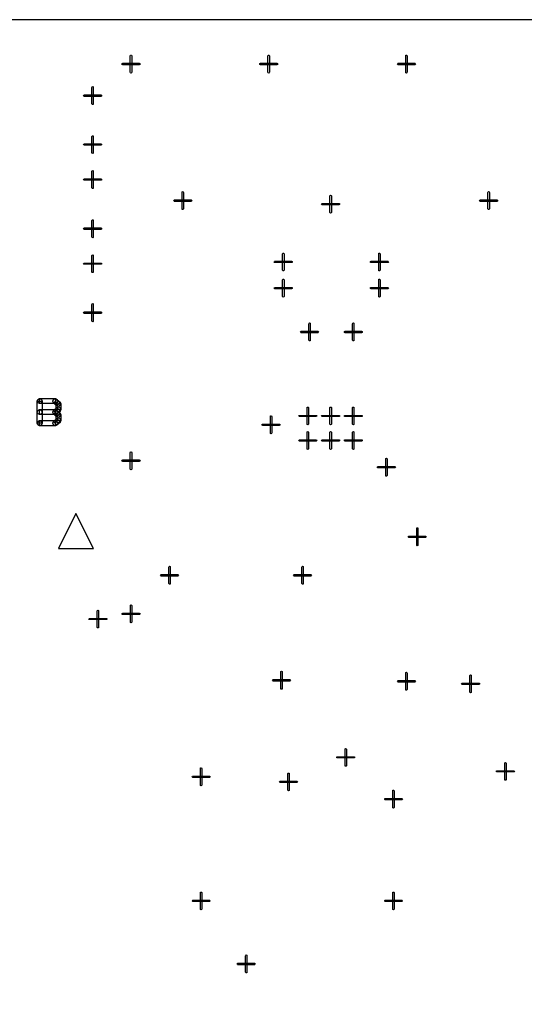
# Model space of a CAD drawing. Header units: millimetres. Extents: x 0 to 1189, y 35 to 806.
# Tile 14 of 17: x 678 to 729, y 510 to 609. Entities that reach past the tile are written whole.
import ezdxf

# ---------------------------------------------------------------- set-up
doc = ezdxf.new("R2010")
doc.units = ezdxf.units.MM
doc.layers.add('Pen 1', color=7, linetype='Continuous')

msp = doc.modelspace()

# ---------------------------------------------------------------- linework, layer by layer
at = {"layer": 'Pen 1', "color": 7, "lineweight": 30}
for points in [[(623.325, 608.725), (623.325, 449.2), (832.35, 449.2), (832.35, 608.725), (623.325, 608.725)], [(689.25, 605.125), (689.275, 605.175), (689.325, 605.2), (689.375, 605.175), (689.4, 605.125), (689.4, 603.475), (689.375, 603.425), (689.325, 603.4), (689.275, 603.425), (689.25, 603.475), (689.25, 605.125)], [(689.25, 605.125), (689.275, 605.175), (689.325, 605.2), (689.375, 605.175), (689.4, 605.125), (689.4, 603.475), (689.375, 603.425), (689.325, 603.4), (689.275, 603.425), (689.25, 603.475), (689.25, 605.125)], [(703, 605.125), (703.025, 605.175), (703.075, 605.2), (703.125, 605.175), (703.15, 605.125), (703.15, 603.475), (703.125, 603.425), (703.075, 603.4), (703.025, 603.425), (703, 603.475), (703, 605.125)], [(703, 605.125), (703.025, 605.175), (703.075, 605.2), (703.125, 605.175), (703.15, 605.125), (703.15, 603.475), (703.125, 603.425), (703.075, 603.4), (703.025, 603.425), (703, 603.475), (703, 605.125)], [(716.75, 605.125), (716.775, 605.175), (716.825, 605.2), (716.875, 605.175), (716.9, 605.125), (716.9, 603.475), (716.875, 603.425), (716.825, 603.4), (716.775, 603.425), (716.75, 603.475), (716.75, 605.125)], [(716.75, 605.125), (716.775, 605.175), (716.825, 605.2), (716.875, 605.175), (716.9, 605.125), (716.9, 603.475), (716.875, 603.425), (716.825, 603.4), (716.775, 603.425), (716.75, 603.475), (716.75, 605.125)], [(688.5, 604.225), (688.45, 604.25), (688.425, 604.3), (688.45, 604.35), (688.5, 604.375), (690.15, 604.375), (690.2, 604.35), (690.225, 604.3), (690.2, 604.25), (690.15, 604.225), (688.5, 604.225)], [(688.5, 604.225), (688.45, 604.25), (688.425, 604.3), (688.45, 604.35), (688.5, 604.375), (690.15, 604.375), (690.2, 604.35), (690.225, 604.3), (690.2, 604.25), (690.15, 604.225), (688.5, 604.225)], [(702.25, 604.225), (702.2, 604.25), (702.175, 604.3), (702.2, 604.35), (702.25, 604.375), (703.9, 604.375), (703.95, 604.35), (703.975, 604.3), (703.95, 604.25), (703.9, 604.225), (702.25, 604.225)], [(702.25, 604.225), (702.2, 604.25), (702.175, 604.3), (702.2, 604.35), (702.25, 604.375), (703.9, 604.375), (703.95, 604.35), (703.975, 604.3), (703.95, 604.25), (703.9, 604.225), (702.25, 604.225)], [(716, 604.225), (715.95, 604.25), (715.925, 604.3), (715.95, 604.35), (716, 604.375), (717.65, 604.375), (717.7, 604.35), (717.725, 604.3), (717.7, 604.25), (717.65, 604.225), (716, 604.225)], [(716, 604.225), (715.95, 604.25), (715.925, 604.3), (715.95, 604.35), (716, 604.375), (717.65, 604.375), (717.7, 604.35), (717.725, 604.3), (717.7, 604.25), (717.65, 604.225), (716, 604.225)], [(684.675, 601.075), (684.625, 601.1), (684.6, 601.15), (684.625, 601.2), (684.675, 601.225), (686.325, 601.225), (686.375, 601.2), (686.375, 601.15), (686.375, 601.1), (686.325, 601.075), (684.675, 601.075)], [(684.675, 601.075), (684.625, 601.1), (684.6, 601.15), (684.625, 601.2), (684.675, 601.225), (686.325, 601.225), (686.375, 601.2), (686.375, 601.15), (686.375, 601.1), (686.325, 601.075), (684.675, 601.075)], [(685.425, 601.975), (685.45, 602.025), (685.5, 602.05), (685.55, 602.025), (685.55, 601.975), (685.55, 600.325), (685.55, 600.275), (685.5, 600.25), (685.45, 600.275), (685.425, 600.325), (685.425, 601.975)], [(685.425, 601.975), (685.45, 602.025), (685.5, 602.05), (685.55, 602.025), (685.55, 601.975), (685.55, 600.325), (685.55, 600.275), (685.5, 600.25), (685.45, 600.275), (685.425, 600.325), (685.425, 601.975)], [(684.675, 596.2), (684.625, 596.225), (684.6, 596.25), (684.625, 596.3), (684.675, 596.325), (686.325, 596.325), (686.375, 596.3), (686.375, 596.25), (686.375, 596.225), (686.325, 596.2), (684.675, 596.2)], [(684.675, 596.2), (684.625, 596.225), (684.6, 596.25), (684.625, 596.3), (684.675, 596.325), (686.325, 596.325), (686.375, 596.3), (686.375, 596.25), (686.375, 596.225), (686.325, 596.2), (684.675, 596.2)], [(685.425, 597.075), (685.45, 597.125), (685.5, 597.15), (685.55, 597.125), (685.55, 597.075), (685.55, 595.425), (685.55, 595.4), (685.5, 595.375), (685.45, 595.4), (685.425, 595.425), (685.425, 597.075)], [(685.425, 597.075), (685.45, 597.125), (685.5, 597.15), (685.55, 597.125), (685.55, 597.075), (685.55, 595.425), (685.55, 595.4), (685.5, 595.375), (685.45, 595.4), (685.425, 595.425), (685.425, 597.075)], [(685.425, 593.6), (685.45, 593.65), (685.5, 593.675), (685.55, 593.65), (685.55, 593.6), (685.55, 591.95), (685.55, 591.9), (685.5, 591.875), (685.45, 591.9), (685.425, 591.95), (685.425, 593.6)], [(685.425, 593.6), (685.45, 593.65), (685.5, 593.675), (685.55, 593.65), (685.55, 593.6), (685.55, 591.95), (685.55, 591.9), (685.5, 591.875), (685.45, 591.9), (685.425, 591.95), (685.425, 593.6)], [(684.675, 592.7), (684.625, 592.725), (684.6, 592.775), (684.625, 592.825), (684.675, 592.85), (686.325, 592.85), (686.375, 592.825), (686.375, 592.775), (686.375, 592.725), (686.325, 592.7), (684.675, 592.7)], [(684.675, 592.7), (684.625, 592.725), (684.6, 592.775), (684.625, 592.825), (684.675, 592.85), (686.325, 592.85), (686.375, 592.825), (686.375, 592.775), (686.375, 592.725), (686.325, 592.7), (684.675, 592.7)], [(694.425, 591.5), (694.45, 591.55), (694.5, 591.575), (694.55, 591.55), (694.575, 591.5), (694.575, 589.85), (694.55, 589.8), (694.5, 589.775), (694.45, 589.8), (694.425, 589.85), (694.425, 591.5)], [(694.425, 591.5), (694.45, 591.55), (694.5, 591.575), (694.55, 591.55), (694.575, 591.5), (694.575, 589.85), (694.55, 589.8), (694.5, 589.775), (694.45, 589.8), (694.425, 589.85), (694.425, 591.5)], [(724.95, 591.5), (724.975, 591.55), (725.025, 591.575), (725.075, 591.55), (725.1, 591.5), (725.1, 589.85), (725.075, 589.8), (725.025, 589.775), (724.975, 589.8), (724.95, 589.85), (724.95, 591.5)], [(724.95, 591.5), (724.975, 591.55), (725.025, 591.575), (725.075, 591.55), (725.1, 591.5), (725.1, 589.85), (725.075, 589.8), (725.025, 589.775), (724.975, 589.8), (724.95, 589.85), (724.95, 591.5)], [(693.675, 590.6), (693.625, 590.625), (693.6, 590.675), (693.625, 590.725), (693.675, 590.75), (695.325, 590.75), (695.375, 590.725), (695.4, 590.675), (695.375, 590.625), (695.325, 590.6), (693.675, 590.6)], [(693.675, 590.6), (693.625, 590.625), (693.6, 590.675), (693.625, 590.725), (693.675, 590.75), (695.325, 590.75), (695.375, 590.725), (695.4, 590.675), (695.375, 590.625), (695.325, 590.6), (693.675, 590.6)], [(708.425, 590.25), (708.375, 590.275), (708.35, 590.325), (708.375, 590.375), (708.425, 590.4), (710.075, 590.4), (710.125, 590.375), (710.15, 590.325), (710.125, 590.275), (710.075, 590.25), (708.425, 590.25)], [(708.425, 590.25), (708.375, 590.275), (708.35, 590.325), (708.375, 590.375), (708.425, 590.4), (710.075, 590.4), (710.125, 590.375), (710.15, 590.325), (710.125, 590.275), (710.075, 590.25), (708.425, 590.25)], [(709.175, 591.15), (709.2, 591.2), (709.25, 591.225), (709.3, 591.2), (709.325, 591.15), (709.325, 589.5), (709.3, 589.45), (709.25, 589.425), (709.2, 589.45), (709.175, 589.5), (709.175, 591.15)], [(709.175, 591.15), (709.2, 591.2), (709.25, 591.225), (709.3, 591.2), (709.325, 591.15), (709.325, 589.5), (709.3, 589.45), (709.25, 589.425), (709.2, 589.45), (709.175, 589.5), (709.175, 591.15)], [(724.2, 590.6), (724.15, 590.625), (724.125, 590.675), (724.15, 590.725), (724.2, 590.75), (725.85, 590.75), (725.9, 590.725), (725.925, 590.675), (725.9, 590.625), (725.85, 590.6), (724.2, 590.6)], [(724.2, 590.6), (724.15, 590.625), (724.125, 590.675), (724.15, 590.725), (724.2, 590.75), (725.85, 590.75), (725.9, 590.725), (725.925, 590.675), (725.9, 590.625), (725.85, 590.6), (724.2, 590.6)], [(685.425, 588.7), (685.45, 588.75), (685.5, 588.775), (685.55, 588.75), (685.55, 588.7), (685.55, 587.05), (685.55, 587), (685.5, 586.975), (685.45, 587), (685.425, 587.05), (685.425, 588.7)], [(685.425, 588.7), (685.45, 588.75), (685.5, 588.775), (685.55, 588.75), (685.55, 588.7), (685.55, 587.05), (685.55, 587), (685.5, 586.975), (685.45, 587), (685.425, 587.05), (685.425, 588.7)], [(684.675, 587.8), (684.625, 587.825), (684.6, 587.875), (684.625, 587.925), (684.675, 587.95), (686.325, 587.95), (686.375, 587.925), (686.375, 587.875), (686.375, 587.825), (686.325, 587.8), (684.675, 587.8)], [(684.675, 587.8), (684.625, 587.825), (684.6, 587.875), (684.625, 587.925), (684.675, 587.95), (686.325, 587.95), (686.375, 587.925), (686.375, 587.875), (686.375, 587.825), (686.325, 587.8), (684.675, 587.8)], [(704.45, 585.375), (704.475, 585.425), (704.525, 585.45), (704.575, 585.425), (704.6, 585.375), (704.6, 583.725), (704.575, 583.675), (704.525, 583.675), (704.475, 583.675), (704.45, 583.725), (704.45, 585.375)], [(704.45, 585.375), (704.475, 585.425), (704.525, 585.45), (704.575, 585.425), (704.6, 585.375), (704.6, 583.725), (704.575, 583.675), (704.525, 583.675), (704.475, 583.675), (704.45, 583.725), (704.45, 585.375)], [(714.075, 585.375), (714.075, 585.425), (714.125, 585.45), (714.175, 585.425), (714.2, 585.375), (714.2, 583.725), (714.175, 583.675), (714.125, 583.675), (714.075, 583.675), (714.075, 583.725), (714.075, 585.375)], [(714.075, 585.375), (714.075, 585.425), (714.125, 585.45), (714.175, 585.425), (714.2, 585.375), (714.2, 583.725), (714.175, 583.675), (714.125, 583.675), (714.075, 583.675), (714.075, 583.725), (714.075, 585.375)], [(684.675, 584.325), (684.625, 584.325), (684.6, 584.375), (684.625, 584.425), (684.675, 584.45), (686.325, 584.45), (686.375, 584.425), (686.375, 584.375), (686.375, 584.325), (686.325, 584.325), (684.675, 584.325)], [(684.675, 584.325), (684.625, 584.325), (684.6, 584.375), (684.625, 584.425), (684.675, 584.45), (686.325, 584.45), (686.375, 584.425), (686.375, 584.375), (686.375, 584.325), (686.325, 584.325), (684.675, 584.325)], [(685.425, 585.2), (685.45, 585.25), (685.5, 585.275), (685.55, 585.25), (685.55, 585.2), (685.55, 583.55), (685.55, 583.5), (685.5, 583.5), (685.45, 583.5), (685.425, 583.55), (685.425, 585.2)], [(685.425, 585.2), (685.45, 585.25), (685.5, 585.275), (685.55, 585.25), (685.55, 585.2), (685.55, 583.55), (685.55, 583.5), (685.5, 583.5), (685.45, 583.5), (685.425, 583.55), (685.425, 585.2)], [(703.7, 584.5), (703.65, 584.5), (703.625, 584.55), (703.65, 584.6), (703.7, 584.625), (705.35, 584.625), (705.4, 584.6), (705.425, 584.55), (705.4, 584.5), (705.35, 584.5), (703.7, 584.5)], [(703.7, 584.5), (703.65, 584.5), (703.625, 584.55), (703.65, 584.6), (703.7, 584.625), (705.35, 584.625), (705.4, 584.6), (705.425, 584.55), (705.4, 584.5), (705.35, 584.5), (703.7, 584.5)], [(713.3, 584.5), (713.25, 584.5), (713.25, 584.55), (713.25, 584.6), (713.3, 584.625), (714.95, 584.625), (715, 584.6), (715.025, 584.55), (715, 584.5), (714.95, 584.5), (713.3, 584.5)], [(713.3, 584.5), (713.25, 584.5), (713.25, 584.55), (713.25, 584.6), (713.3, 584.625), (714.95, 584.625), (715, 584.6), (715.025, 584.55), (715, 584.5), (714.95, 584.5), (713.3, 584.5)], [(704.45, 582.775), (704.475, 582.825), (704.525, 582.825), (704.575, 582.825), (704.6, 582.775), (704.6, 581.125), (704.575, 581.075), (704.525, 581.05), (704.475, 581.075), (704.45, 581.125), (704.45, 582.775)], [(704.45, 582.775), (704.475, 582.825), (704.525, 582.825), (704.575, 582.825), (704.6, 582.775), (704.6, 581.125), (704.575, 581.075), (704.525, 581.05), (704.475, 581.075), (704.45, 581.125), (704.45, 582.775)], [(714.075, 582.775), (714.075, 582.825), (714.125, 582.825), (714.175, 582.825), (714.2, 582.775), (714.2, 581.125), (714.175, 581.075), (714.125, 581.05), (714.075, 581.075), (714.075, 581.125), (714.075, 582.775)], [(714.075, 582.775), (714.075, 582.825), (714.125, 582.825), (714.175, 582.825), (714.2, 582.775), (714.2, 581.125), (714.175, 581.075), (714.125, 581.05), (714.075, 581.075), (714.075, 581.125), (714.075, 582.775)], [(703.7, 581.875), (703.65, 581.9), (703.625, 581.95), (703.65, 582), (703.7, 582), (705.35, 582), (705.4, 582), (705.425, 581.95), (705.4, 581.9), (705.35, 581.875), (703.7, 581.875)], [(703.7, 581.875), (703.65, 581.9), (703.625, 581.95), (703.65, 582), (703.7, 582), (705.35, 582), (705.4, 582), (705.425, 581.95), (705.4, 581.9), (705.35, 581.875), (703.7, 581.875)], [(713.3, 581.875), (713.25, 581.9), (713.25, 581.95), (713.25, 582), (713.3, 582), (714.95, 582), (715, 582), (715.025, 581.95), (715, 581.9), (714.95, 581.875), (713.3, 581.875)], [(713.3, 581.875), (713.25, 581.9), (713.25, 581.95), (713.25, 582), (713.3, 582), (714.95, 582), (715, 582), (715.025, 581.95), (715, 581.9), (714.95, 581.875), (713.3, 581.875)], [(684.675, 579.425), (684.625, 579.45), (684.6, 579.5), (684.625, 579.55), (684.675, 579.575), (686.325, 579.575), (686.375, 579.55), (686.375, 579.5), (686.375, 579.45), (686.325, 579.425), (684.675, 579.425)], [(684.675, 579.425), (684.625, 579.45), (684.6, 579.5), (684.625, 579.55), (684.675, 579.575), (686.325, 579.575), (686.375, 579.55), (686.375, 579.5), (686.375, 579.45), (686.325, 579.425), (684.675, 579.425)], [(685.425, 580.325), (685.45, 580.375), (685.5, 580.4), (685.55, 580.375), (685.55, 580.325), (685.55, 578.675), (685.55, 578.625), (685.5, 578.6), (685.45, 578.625), (685.425, 578.675), (685.425, 580.325)], [(685.425, 580.325), (685.45, 580.375), (685.5, 580.4), (685.55, 580.375), (685.55, 580.325), (685.55, 578.675), (685.55, 578.625), (685.5, 578.6), (685.45, 578.625), (685.425, 578.675), (685.425, 580.325)], [(706.325, 577.5), (706.275, 577.525), (706.25, 577.575), (706.275, 577.625), (706.325, 577.65), (707.975, 577.65), (708.025, 577.625), (708.05, 577.575), (708.025, 577.525), (707.975, 577.5), (706.325, 577.5)], [(706.325, 577.5), (706.275, 577.525), (706.25, 577.575), (706.275, 577.625), (706.325, 577.65), (707.975, 577.65), (708.025, 577.625), (708.05, 577.575), (708.025, 577.525), (707.975, 577.5), (706.325, 577.5)], [(707.075, 578.4), (707.1, 578.45), (707.15, 578.475), (707.2, 578.45), (707.225, 578.4), (707.225, 576.75), (707.2, 576.7), (707.15, 576.675), (707.1, 576.7), (707.075, 576.75), (707.075, 578.4)], [(707.075, 578.4), (707.1, 578.45), (707.15, 578.475), (707.2, 578.45), (707.225, 578.4), (707.225, 576.75), (707.2, 576.7), (707.15, 576.675), (707.1, 576.7), (707.075, 576.75), (707.075, 578.4)], [(710.7, 577.5), (710.65, 577.525), (710.625, 577.575), (710.65, 577.625), (710.7, 577.65), (712.35, 577.65), (712.4, 577.625), (712.4, 577.575), (712.4, 577.525), (712.35, 577.5), (710.7, 577.5)], [(710.7, 577.5), (710.65, 577.525), (710.625, 577.575), (710.65, 577.625), (710.7, 577.65), (712.35, 577.65), (712.4, 577.625), (712.4, 577.575), (712.4, 577.525), (712.35, 577.5), (710.7, 577.5)], [(711.45, 578.4), (711.475, 578.45), (711.525, 578.475), (711.575, 578.45), (711.575, 578.4), (711.575, 576.75), (711.575, 576.7), (711.525, 576.675), (711.475, 576.7), (711.45, 576.75), (711.45, 578.4)], [(711.45, 578.4), (711.475, 578.45), (711.525, 578.475), (711.575, 578.45), (711.575, 578.4), (711.575, 576.75), (711.575, 576.7), (711.525, 576.675), (711.475, 576.7), (711.45, 576.75), (711.45, 578.4)], [(680.45, 570.675), (680.375, 570.5), (680.2, 570.425), (680.025, 570.5), (679.95, 570.675), (680.025, 570.85), (680.2, 570.925), (680.375, 570.85), (680.45, 570.675)], [(680.2, 568.225), (680.025, 568.3), (679.95, 568.475), (679.95, 570.675), (680.025, 570.85), (680.2, 570.925), (681.775, 570.925), (681.925, 570.85), (682.25, 570.575), (682.325, 570.4), (682.325, 569.85), (682.25, 569.675), (682.25, 569.65), (682.15, 569.575), (682.25, 569.475), (682.325, 569.3), (682.325, 568.75), (682.25, 568.575), (682.25, 568.55), (681.925, 568.275), (681.775, 568.225), (680.2, 568.225)], [(680.2, 570.425), (680.2, 570.925), (681.775, 570.925), (681.775, 570.425), (680.2, 570.425)], [(682.025, 570.675), (681.95, 570.5), (681.775, 570.425), (681.6, 570.5), (681.525, 570.675), (681.6, 570.85), (681.775, 570.925), (681.95, 570.85), (682.025, 570.675)], [(681.6, 570.475), (681.925, 570.85), (682.25, 570.575), (681.925, 570.2), (681.6, 570.475)], [(680.45, 568.475), (679.95, 568.475), (679.95, 570.675), (680.45, 570.675), (680.45, 568.475)], [(680.45, 569.575), (680.375, 569.4), (680.2, 569.325), (680.025, 569.4), (679.95, 569.575), (680.025, 569.75), (680.2, 569.825), (680.375, 569.75), (680.45, 569.575)], [(680.2, 569.325), (680.2, 569.825), (681.775, 569.825), (681.775, 569.325), (680.2, 569.325)], [(680.45, 569.825), (681.675, 569.825), (681.85, 569.95), (681.85, 570.275), (681.675, 570.425), (680.45, 570.425), (680.45, 569.825)], [(682.025, 569.575), (681.95, 569.4), (681.775, 569.325), (681.6, 569.4), (681.525, 569.575), (681.6, 569.75), (681.775, 569.825), (681.95, 569.75), (682.025, 569.575)], [(682.025, 569.575), (681.95, 569.4), (681.775, 569.325), (681.6, 569.4), (681.525, 569.575), (681.6, 569.75), (681.775, 569.825), (681.95, 569.75), (682.025, 569.575)], [(681.925, 570.025), (682.25, 569.65), (681.925, 569.375), (681.6, 569.75), (681.925, 570.025)], [(681.6, 569.375), (681.925, 569.75), (682.25, 569.475), (681.925, 569.1), (681.6, 569.375)], [(682.325, 570.4), (682.25, 570.225), (682.075, 570.15), (681.9, 570.225), (681.85, 570.4), (681.9, 570.575), (682.075, 570.65), (682.25, 570.575), (682.325, 570.4)], [(681.85, 570.4), (682.325, 570.4), (682.325, 569.85), (681.85, 569.85), (681.85, 570.4)], [(682.325, 569.85), (682.25, 569.675), (682.075, 569.6), (681.9, 569.675), (681.85, 569.85), (681.9, 570.025), (682.075, 570.1), (682.25, 570.025), (682.325, 569.85)], [(706.9, 570.025), (706.925, 570.075), (706.975, 570.075), (707.025, 570.075), (707.05, 570.025), (707.05, 568.375), (707.025, 568.325), (706.975, 568.3), (706.925, 568.325), (706.9, 568.375), (706.9, 570.025)], [(706.9, 570.025), (706.925, 570.075), (706.975, 570.075), (707.025, 570.075), (707.05, 570.025), (707.05, 568.375), (707.025, 568.325), (706.975, 568.3), (706.925, 568.325), (706.9, 568.375), (706.9, 570.025)], [(709.175, 570.025), (709.2, 570.075), (709.25, 570.075), (709.3, 570.075), (709.325, 570.025), (709.325, 568.375), (709.3, 568.325), (709.25, 568.3), (709.2, 568.325), (709.175, 568.375), (709.175, 570.025)], [(709.175, 570.025), (709.2, 570.075), (709.25, 570.075), (709.3, 570.075), (709.325, 570.025), (709.325, 568.375), (709.3, 568.325), (709.25, 568.3), (709.2, 568.325), (709.175, 568.375), (709.175, 570.025)], [(711.45, 570.025), (711.475, 570.075), (711.525, 570.075), (711.575, 570.075), (711.575, 570.025), (711.575, 568.375), (711.575, 568.325), (711.525, 568.3), (711.475, 568.325), (711.45, 568.375), (711.45, 570.025)], [(711.45, 570.025), (711.475, 570.075), (711.525, 570.075), (711.575, 570.075), (711.575, 570.025), (711.575, 568.375), (711.575, 568.325), (711.525, 568.3), (711.475, 568.325), (711.45, 568.375), (711.45, 570.025)], [(680.45, 568.475), (680.375, 568.3), (680.2, 568.225), (680.025, 568.3), (679.95, 568.475), (680.025, 568.65), (680.2, 568.725), (680.375, 568.65), (680.45, 568.475)], [(680.45, 568.475), (680.375, 568.3), (680.2, 568.225), (680.025, 568.3), (679.95, 568.475), (680.025, 568.65), (680.2, 568.725), (680.375, 568.65), (680.45, 568.475)], [(681.775, 568.725), (681.775, 568.225), (680.2, 568.225), (680.2, 568.725), (681.775, 568.725)], [(680.45, 568.725), (681.675, 568.725), (681.85, 568.85), (681.85, 569.175), (681.675, 569.325), (680.45, 569.325), (680.45, 568.725)], [(682.025, 568.475), (681.95, 568.3), (681.775, 568.225), (681.6, 568.3), (681.525, 568.475), (681.6, 568.65), (681.775, 568.725), (681.95, 568.65), (682.025, 568.475)], [(681.925, 568.925), (682.25, 568.55), (681.925, 568.275), (681.6, 568.65), (681.925, 568.925)], [(682.325, 569.3), (682.25, 569.125), (682.075, 569.05), (681.9, 569.125), (681.85, 569.3), (681.9, 569.475), (682.075, 569.55), (682.25, 569.475), (682.325, 569.3)], [(681.85, 569.3), (682.325, 569.3), (682.325, 568.75), (681.85, 568.75), (681.85, 569.3)], [(682.325, 568.75), (682.25, 568.575), (682.075, 568.5), (681.9, 568.575), (681.85, 568.75), (681.9, 568.925), (682.075, 569), (682.25, 568.925), (682.325, 568.75)], [(703.25, 569.15), (703.25, 569.2), (703.3, 569.2), (703.35, 569.2), (703.375, 569.15), (703.375, 567.5), (703.35, 567.45), (703.3, 567.425), (703.25, 567.45), (703.25, 567.5), (703.25, 569.15)], [(703.25, 569.15), (703.25, 569.2), (703.3, 569.2), (703.35, 569.2), (703.375, 569.15), (703.375, 567.5), (703.35, 567.45), (703.3, 567.425), (703.25, 567.45), (703.25, 567.5), (703.25, 569.15)], [(706.15, 569.125), (706.1, 569.15), (706.075, 569.2), (706.1, 569.25), (706.15, 569.25), (707.8, 569.25), (707.85, 569.25), (707.875, 569.2), (707.85, 569.15), (707.8, 569.125), (706.15, 569.125)], [(706.15, 569.125), (706.1, 569.15), (706.075, 569.2), (706.1, 569.25), (706.15, 569.25), (707.8, 569.25), (707.85, 569.25), (707.875, 569.2), (707.85, 569.15), (707.8, 569.125), (706.15, 569.125)], [(708.425, 569.125), (708.375, 569.15), (708.35, 569.2), (708.375, 569.25), (708.425, 569.25), (710.075, 569.25), (710.125, 569.25), (710.15, 569.2), (710.125, 569.15), (710.075, 569.125), (708.425, 569.125)], [(708.425, 569.125), (708.375, 569.15), (708.35, 569.2), (708.375, 569.25), (708.425, 569.25), (710.075, 569.25), (710.125, 569.25), (710.15, 569.2), (710.125, 569.15), (710.075, 569.125), (708.425, 569.125)], [(710.7, 569.125), (710.65, 569.15), (710.625, 569.2), (710.65, 569.25), (710.7, 569.25), (712.35, 569.25), (712.4, 569.25), (712.4, 569.2), (712.4, 569.15), (712.35, 569.125), (710.7, 569.125)], [(710.7, 569.125), (710.65, 569.15), (710.625, 569.2), (710.65, 569.25), (710.7, 569.25), (712.35, 569.25), (712.4, 569.25), (712.4, 569.2), (712.4, 569.15), (712.35, 569.125), (710.7, 569.125)], [(702.475, 568.25), (702.425, 568.275), (702.425, 568.325), (702.425, 568.375), (702.475, 568.375), (704.125, 568.375), (704.175, 568.375), (704.2, 568.325), (704.175, 568.275), (704.125, 568.25), (702.475, 568.25)], [(702.475, 568.25), (702.425, 568.275), (702.425, 568.325), (702.425, 568.375), (702.475, 568.375), (704.125, 568.375), (704.175, 568.375), (704.2, 568.325), (704.175, 568.275), (704.125, 568.25), (702.475, 568.25)], [(706.15, 566.675), (706.1, 566.7), (706.075, 566.75), (706.1, 566.8), (706.15, 566.825), (707.8, 566.825), (707.85, 566.8), (707.875, 566.75), (707.85, 566.7), (707.8, 566.675), (706.15, 566.675)], [(706.15, 566.675), (706.1, 566.7), (706.075, 566.75), (706.1, 566.8), (706.15, 566.825), (707.8, 566.825), (707.85, 566.8), (707.875, 566.75), (707.85, 566.7), (707.8, 566.675), (706.15, 566.675)], [(706.9, 567.575), (706.925, 567.625), (706.975, 567.65), (707.025, 567.625), (707.05, 567.575), (707.05, 565.925), (707.025, 565.875), (706.975, 565.85), (706.925, 565.875), (706.9, 565.925), (706.9, 567.575)], [(706.9, 567.575), (706.925, 567.625), (706.975, 567.65), (707.025, 567.625), (707.05, 567.575), (707.05, 565.925), (707.025, 565.875), (706.975, 565.85), (706.925, 565.875), (706.9, 565.925), (706.9, 567.575)], [(708.425, 566.675), (708.375, 566.7), (708.35, 566.75), (708.375, 566.8), (708.425, 566.825), (710.075, 566.825), (710.125, 566.8), (710.15, 566.75), (710.125, 566.7), (710.075, 566.675), (708.425, 566.675)], [(708.425, 566.675), (708.375, 566.7), (708.35, 566.75), (708.375, 566.8), (708.425, 566.825), (710.075, 566.825), (710.125, 566.8), (710.15, 566.75), (710.125, 566.7), (710.075, 566.675), (708.425, 566.675)], [(709.175, 567.575), (709.2, 567.625), (709.25, 567.65), (709.3, 567.625), (709.325, 567.575), (709.325, 565.925), (709.3, 565.875), (709.25, 565.85), (709.2, 565.875), (709.175, 565.925), (709.175, 567.575)], [(709.175, 567.575), (709.2, 567.625), (709.25, 567.65), (709.3, 567.625), (709.325, 567.575), (709.325, 565.925), (709.3, 565.875), (709.25, 565.85), (709.2, 565.875), (709.175, 565.925), (709.175, 567.575)], [(710.7, 566.675), (710.65, 566.7), (710.625, 566.75), (710.65, 566.8), (710.7, 566.825), (712.35, 566.825), (712.4, 566.8), (712.4, 566.75), (712.4, 566.7), (712.35, 566.675), (710.7, 566.675)], [(710.7, 566.675), (710.65, 566.7), (710.625, 566.75), (710.65, 566.8), (710.7, 566.825), (712.35, 566.825), (712.4, 566.8), (712.4, 566.75), (712.4, 566.7), (712.35, 566.675), (710.7, 566.675)], [(711.45, 567.575), (711.475, 567.625), (711.525, 567.65), (711.575, 567.625), (711.575, 567.575), (711.575, 565.925), (711.575, 565.875), (711.525, 565.85), (711.475, 565.875), (711.45, 565.925), (711.45, 567.575)], [(711.45, 567.575), (711.475, 567.625), (711.525, 567.65), (711.575, 567.625), (711.575, 567.575), (711.575, 565.925), (711.575, 565.875), (711.525, 565.85), (711.475, 565.875), (711.45, 565.925), (711.45, 567.575)], [(688.5, 564.65), (688.45, 564.675), (688.425, 564.725), (688.45, 564.775), (688.5, 564.8), (690.15, 564.8), (690.2, 564.775), (690.225, 564.725), (690.2, 564.675), (690.15, 564.65), (688.5, 564.65)], [(688.5, 564.65), (688.45, 564.675), (688.425, 564.725), (688.45, 564.775), (688.5, 564.8), (690.15, 564.8), (690.2, 564.775), (690.225, 564.725), (690.2, 564.675), (690.15, 564.65), (688.5, 564.65)], [(689.25, 565.55), (689.275, 565.6), (689.325, 565.625), (689.375, 565.6), (689.4, 565.55), (689.4, 563.9), (689.375, 563.85), (689.325, 563.825), (689.275, 563.85), (689.25, 563.9), (689.25, 565.55)], [(689.25, 565.55), (689.275, 565.6), (689.325, 565.625), (689.375, 565.6), (689.4, 565.55), (689.4, 563.9), (689.375, 563.85), (689.325, 563.825), (689.275, 563.85), (689.25, 563.9), (689.25, 565.55)], [(714.775, 564.9), (714.775, 564.95), (714.825, 564.975), (714.875, 564.95), (714.9, 564.9), (714.9, 563.25), (714.875, 563.2), (714.825, 563.2), (714.775, 563.2), (714.775, 563.25), (714.775, 564.9)], [(714.775, 564.9), (714.775, 564.95), (714.825, 564.975), (714.875, 564.95), (714.9, 564.9), (714.9, 563.25), (714.875, 563.2), (714.825, 563.2), (714.775, 563.2), (714.775, 563.25), (714.775, 564.9)], [(714, 564.025), (713.95, 564.025), (713.95, 564.075), (713.95, 564.125), (714, 564.15), (715.65, 564.15), (715.7, 564.125), (715.725, 564.075), (715.7, 564.025), (715.65, 564.025), (714, 564.025)], [(714, 564.025), (713.95, 564.025), (713.95, 564.075), (713.95, 564.125), (714, 564.15), (715.65, 564.15), (715.7, 564.125), (715.725, 564.075), (715.7, 564.025), (715.65, 564.025), (714, 564.025)], [(683.825, 559.45), (682.075, 555.975), (685.575, 555.975), (683.825, 559.45)], [(683.825, 559.45), (682.075, 555.975), (685.575, 555.975), (683.825, 559.45)], [(717.85, 557.975), (717.85, 558.025), (717.9, 558.025), (717.95, 558.025), (717.975, 557.975), (717.975, 556.325), (717.95, 556.275), (717.9, 556.25), (717.85, 556.275), (717.85, 556.325), (717.85, 557.975)], [(717.85, 557.975), (717.85, 558.025), (717.9, 558.025), (717.95, 558.025), (717.975, 557.975), (717.975, 556.325), (717.95, 556.275), (717.9, 556.25), (717.85, 556.275), (717.85, 556.325), (717.85, 557.975)], [(717.075, 557.075), (717.025, 557.1), (717.025, 557.15), (717.025, 557.2), (717.075, 557.2), (718.725, 557.2), (718.775, 557.2), (718.8, 557.15), (718.775, 557.1), (718.725, 557.075), (717.075, 557.075)], [(717.075, 557.075), (717.025, 557.1), (717.025, 557.15), (717.025, 557.2), (717.075, 557.2), (718.725, 557.2), (718.775, 557.2), (718.8, 557.15), (718.775, 557.1), (718.725, 557.075), (717.075, 557.075)], [(693.1, 554.125), (693.125, 554.175), (693.175, 554.2), (693.225, 554.175), (693.25, 554.125), (693.25, 552.475), (693.225, 552.425), (693.175, 552.4), (693.125, 552.425), (693.1, 552.475), (693.1, 554.125)], [(693.1, 554.125), (693.125, 554.175), (693.175, 554.2), (693.225, 554.175), (693.25, 554.125), (693.25, 552.475), (693.225, 552.425), (693.175, 552.4), (693.125, 552.425), (693.1, 552.475), (693.1, 554.125)], [(706.375, 554.125), (706.4, 554.175), (706.45, 554.2), (706.5, 554.175), (706.525, 554.125), (706.525, 552.475), (706.5, 552.425), (706.45, 552.4), (706.4, 552.425), (706.375, 552.475), (706.375, 554.125)], [(706.375, 554.125), (706.4, 554.175), (706.45, 554.2), (706.5, 554.175), (706.525, 554.125), (706.525, 552.475), (706.5, 552.425), (706.45, 552.4), (706.4, 552.425), (706.375, 552.475), (706.375, 554.125)], [(692.35, 553.225), (692.3, 553.25), (692.275, 553.3), (692.3, 553.35), (692.35, 553.375), (694, 553.375), (694.05, 553.35), (694.075, 553.3), (694.05, 553.25), (694, 553.225), (692.35, 553.225)], [(692.35, 553.225), (692.3, 553.25), (692.275, 553.3), (692.3, 553.35), (692.35, 553.375), (694, 553.375), (694.05, 553.35), (694.075, 553.3), (694.05, 553.25), (694, 553.225), (692.35, 553.225)], [(705.625, 553.225), (705.575, 553.25), (705.55, 553.3), (705.575, 553.35), (705.625, 553.375), (707.275, 553.375), (707.325, 553.35), (707.35, 553.3), (707.325, 553.25), (707.275, 553.225), (705.625, 553.225)], [(705.625, 553.225), (705.575, 553.25), (705.55, 553.3), (705.575, 553.35), (705.625, 553.375), (707.275, 553.375), (707.325, 553.35), (707.35, 553.3), (707.325, 553.25), (707.275, 553.225), (705.625, 553.225)], [(689.275, 550.275), (689.275, 550.325), (689.325, 550.35), (689.375, 550.325), (689.4, 550.275), (689.4, 548.625), (689.375, 548.575), (689.325, 548.55), (689.275, 548.575), (689.275, 548.625), (689.275, 550.275)], [(689.275, 550.275), (689.275, 550.325), (689.325, 550.35), (689.375, 550.325), (689.4, 550.275), (689.4, 548.625), (689.375, 548.575), (689.325, 548.55), (689.275, 548.575), (689.275, 548.625), (689.275, 550.275)], [(685.95, 549.75), (685.975, 549.8), (686.025, 549.825), (686.075, 549.8), (686.075, 549.75), (686.075, 548.1), (686.075, 548.05), (686.025, 548.05), (685.975, 548.05), (685.95, 548.1), (685.95, 549.75)], [(685.95, 549.75), (685.975, 549.8), (686.025, 549.825), (686.075, 549.8), (686.075, 549.75), (686.075, 548.1), (686.075, 548.05), (686.025, 548.05), (685.975, 548.05), (685.95, 548.1), (685.95, 549.75)], [(688.5, 549.375), (688.45, 549.4), (688.45, 549.45), (688.45, 549.5), (688.5, 549.525), (690.15, 549.525), (690.2, 549.5), (690.225, 549.45), (690.2, 549.4), (690.15, 549.375), (688.5, 549.375)], [(688.5, 549.375), (688.45, 549.4), (688.45, 549.45), (688.45, 549.5), (688.5, 549.525), (690.15, 549.525), (690.2, 549.5), (690.225, 549.45), (690.2, 549.4), (690.15, 549.375), (688.5, 549.375)], [(685.2, 548.875), (685.15, 548.875), (685.125, 548.925), (685.15, 548.975), (685.2, 549), (686.85, 549), (686.9, 548.975), (686.9, 548.925), (686.9, 548.875), (686.85, 548.875), (685.2, 548.875)], [(685.2, 548.875), (685.15, 548.875), (685.125, 548.925), (685.15, 548.975), (685.2, 549), (686.85, 549), (686.9, 548.975), (686.9, 548.925), (686.9, 548.875), (686.85, 548.875), (685.2, 548.875)], [(704.275, 543.65), (704.3, 543.7), (704.35, 543.725), (704.4, 543.7), (704.425, 543.65), (704.425, 542), (704.4, 541.95), (704.35, 541.925), (704.3, 541.95), (704.275, 542), (704.275, 543.65)], [(704.275, 543.65), (704.3, 543.7), (704.35, 543.725), (704.4, 543.7), (704.425, 543.65), (704.425, 542), (704.4, 541.95), (704.35, 541.925), (704.3, 541.95), (704.275, 542), (704.275, 543.65)], [(716.75, 543.55), (716.775, 543.6), (716.825, 543.625), (716.875, 543.6), (716.9, 543.55), (716.9, 541.9), (716.875, 541.85), (716.825, 541.825), (716.775, 541.85), (716.75, 541.9), (716.75, 543.55)], [(716.75, 543.55), (716.775, 543.6), (716.825, 543.625), (716.875, 543.6), (716.9, 543.55), (716.9, 541.9), (716.875, 541.85), (716.825, 541.825), (716.775, 541.85), (716.75, 541.9), (716.75, 543.55)], [(723.15, 543.3), (723.175, 543.35), (723.225, 543.375), (723.275, 543.35), (723.275, 543.3), (723.275, 541.65), (723.275, 541.6), (723.225, 541.575), (723.175, 541.6), (723.15, 541.65), (723.15, 543.3)], [(723.15, 543.3), (723.175, 543.35), (723.225, 543.375), (723.275, 543.35), (723.275, 543.3), (723.275, 541.65), (723.275, 541.6), (723.225, 541.575), (723.175, 541.6), (723.15, 541.65), (723.15, 543.3)], [(703.525, 542.75), (703.475, 542.775), (703.45, 542.825), (703.475, 542.875), (703.525, 542.9), (705.175, 542.9), (705.225, 542.875), (705.25, 542.825), (705.225, 542.775), (705.175, 542.75), (703.525, 542.75)], [(703.525, 542.75), (703.475, 542.775), (703.45, 542.825), (703.475, 542.875), (703.525, 542.9), (705.175, 542.9), (705.225, 542.875), (705.25, 542.825), (705.225, 542.775), (705.175, 542.75), (703.525, 542.75)], [(716, 542.65), (715.95, 542.675), (715.925, 542.725), (715.95, 542.775), (716, 542.8), (717.65, 542.8), (717.7, 542.775), (717.725, 542.725), (717.7, 542.675), (717.65, 542.65), (716, 542.65)], [(716, 542.65), (715.95, 542.675), (715.925, 542.725), (715.95, 542.775), (716, 542.8), (717.65, 542.8), (717.7, 542.775), (717.725, 542.725), (717.7, 542.675), (717.65, 542.65), (716, 542.65)], [(722.4, 542.4), (722.35, 542.425), (722.325, 542.475), (722.35, 542.525), (722.4, 542.55), (724.05, 542.55), (724.1, 542.525), (724.1, 542.475), (724.1, 542.425), (724.05, 542.4), (722.4, 542.4)], [(722.4, 542.4), (722.35, 542.425), (722.325, 542.475), (722.35, 542.525), (722.4, 542.55), (724.05, 542.55), (724.1, 542.525), (724.1, 542.475), (724.1, 542.425), (724.05, 542.4), (722.4, 542.4)], [(710.7, 535.95), (710.7, 536), (710.75, 536.025), (710.8, 536), (710.825, 535.95), (710.825, 534.3), (710.8, 534.25), (710.75, 534.25), (710.7, 534.25), (710.7, 534.3), (710.7, 535.95)], [(710.7, 535.95), (710.7, 536), (710.75, 536.025), (710.8, 536), (710.825, 535.95), (710.825, 534.3), (710.8, 534.25), (710.75, 534.25), (710.7, 534.25), (710.7, 534.3), (710.7, 535.95)], [(709.925, 535.075), (709.875, 535.075), (709.875, 535.125), (709.875, 535.175), (709.925, 535.2), (711.575, 535.2), (711.625, 535.175), (711.65, 535.125), (711.625, 535.075), (711.575, 535.075), (709.925, 535.075)], [(709.925, 535.075), (709.875, 535.075), (709.875, 535.125), (709.875, 535.175), (709.925, 535.2), (711.575, 535.2), (711.625, 535.175), (711.65, 535.125), (711.625, 535.075), (711.575, 535.075), (709.925, 535.075)], [(726.65, 534.55), (726.65, 534.6), (726.7, 534.625), (726.75, 534.6), (726.775, 534.55), (726.775, 532.9), (726.75, 532.875), (726.7, 532.85), (726.65, 532.875), (726.65, 532.9), (726.65, 534.55)], [(726.65, 534.55), (726.65, 534.6), (726.7, 534.625), (726.75, 534.6), (726.775, 534.55), (726.775, 532.9), (726.75, 532.875), (726.7, 532.85), (726.65, 532.875), (726.65, 532.9), (726.65, 534.55)], [(696.25, 534.025), (696.275, 534.075), (696.325, 534.1), (696.375, 534.075), (696.4, 534.025), (696.4, 532.375), (696.375, 532.325), (696.325, 532.3), (696.275, 532.325), (696.25, 532.375), (696.25, 534.025)], [(696.25, 534.025), (696.275, 534.075), (696.325, 534.1), (696.375, 534.075), (696.4, 534.025), (696.4, 532.375), (696.375, 532.325), (696.325, 532.3), (696.275, 532.325), (696.25, 532.375), (696.25, 534.025)], [(704.975, 533.525), (705, 533.575), (705.05, 533.575), (705.1, 533.575), (705.125, 533.525), (705.125, 531.875), (705.1, 531.825), (705.05, 531.8), (705, 531.825), (704.975, 531.875), (704.975, 533.525)], [(704.975, 533.525), (705, 533.575), (705.05, 533.575), (705.1, 533.575), (705.125, 533.525), (705.125, 531.875), (705.1, 531.825), (705.05, 531.8), (705, 531.825), (704.975, 531.875), (704.975, 533.525)], [(725.875, 533.675), (725.825, 533.7), (725.825, 533.725), (725.825, 533.775), (725.875, 533.8), (727.525, 533.8), (727.575, 533.775), (727.6, 533.725), (727.575, 533.7), (727.525, 533.675), (725.875, 533.675)], [(725.875, 533.675), (725.825, 533.7), (725.825, 533.725), (725.825, 533.775), (725.875, 533.8), (727.525, 533.8), (727.575, 533.775), (727.6, 533.725), (727.575, 533.7), (727.525, 533.675), (725.875, 533.675)], [(695.5, 533.125), (695.45, 533.15), (695.425, 533.2), (695.45, 533.25), (695.5, 533.275), (697.15, 533.275), (697.2, 533.25), (697.225, 533.2), (697.2, 533.15), (697.15, 533.125), (695.5, 533.125)], [(695.5, 533.125), (695.45, 533.15), (695.425, 533.2), (695.45, 533.25), (695.5, 533.275), (697.15, 533.275), (697.2, 533.25), (697.225, 533.2), (697.2, 533.15), (697.15, 533.125), (695.5, 533.125)], [(704.225, 532.625), (704.175, 532.65), (704.15, 532.7), (704.175, 532.75), (704.225, 532.75), (705.875, 532.75), (705.925, 532.75), (705.95, 532.7), (705.925, 532.65), (705.875, 532.625), (704.225, 532.625)], [(704.225, 532.625), (704.175, 532.65), (704.15, 532.7), (704.175, 532.75), (704.225, 532.75), (705.875, 532.75), (705.925, 532.75), (705.95, 532.7), (705.925, 532.65), (705.875, 532.625), (704.225, 532.625)], [(715.475, 531.8), (715.475, 531.85), (715.525, 531.85), (715.575, 531.85), (715.6, 531.8), (715.6, 530.15), (715.575, 530.1), (715.525, 530.075), (715.475, 530.1), (715.475, 530.15), (715.475, 531.8)], [(715.475, 531.8), (715.475, 531.85), (715.525, 531.85), (715.575, 531.85), (715.6, 531.8), (715.6, 530.15), (715.575, 530.1), (715.525, 530.075), (715.475, 530.1), (715.475, 530.15), (715.475, 531.8)], [(714.7, 530.9), (714.65, 530.925), (714.65, 530.975), (714.65, 531.025), (714.7, 531.025), (716.35, 531.025), (716.4, 531.025), (716.425, 530.975), (716.4, 530.925), (716.35, 530.9), (714.7, 530.9)], [(714.7, 530.9), (714.65, 530.925), (714.65, 530.975), (714.65, 531.025), (714.7, 531.025), (716.35, 531.025), (716.4, 531.025), (716.425, 530.975), (716.4, 530.925), (716.35, 530.9), (714.7, 530.9)], [(696.25, 521.65), (696.275, 521.675), (696.325, 521.7), (696.375, 521.675), (696.4, 521.65), (696.4, 520), (696.375, 519.95), (696.325, 519.925), (696.275, 519.95), (696.25, 520), (696.25, 521.65)], [(696.25, 521.65), (696.275, 521.675), (696.325, 521.7), (696.375, 521.675), (696.4, 521.65), (696.4, 520), (696.375, 519.95), (696.325, 519.925), (696.275, 519.95), (696.25, 520), (696.25, 521.65)], [(715.475, 521.65), (715.475, 521.675), (715.525, 521.7), (715.575, 521.675), (715.6, 521.65), (715.6, 520), (715.575, 519.95), (715.525, 519.925), (715.475, 519.95), (715.475, 520), (715.475, 521.65)], [(715.475, 521.65), (715.475, 521.675), (715.525, 521.7), (715.575, 521.675), (715.6, 521.65), (715.6, 520), (715.575, 519.95), (715.525, 519.925), (715.475, 519.95), (715.475, 520), (715.475, 521.65)], [(695.5, 520.75), (695.45, 520.775), (695.425, 520.825), (695.45, 520.85), (695.5, 520.875), (697.15, 520.875), (697.2, 520.85), (697.225, 520.825), (697.2, 520.775), (697.15, 520.75), (695.5, 520.75)], [(695.5, 520.75), (695.45, 520.775), (695.425, 520.825), (695.45, 520.85), (695.5, 520.875), (697.15, 520.875), (697.2, 520.85), (697.225, 520.825), (697.2, 520.775), (697.15, 520.75), (695.5, 520.75)], [(714.7, 520.75), (714.65, 520.775), (714.65, 520.825), (714.65, 520.85), (714.7, 520.875), (716.35, 520.875), (716.4, 520.85), (716.425, 520.825), (716.4, 520.775), (716.35, 520.75), (714.7, 520.75)], [(714.7, 520.75), (714.65, 520.775), (714.65, 520.825), (714.65, 520.85), (714.7, 520.875), (716.35, 520.875), (716.4, 520.85), (716.425, 520.825), (716.4, 520.775), (716.35, 520.75), (714.7, 520.75)], [(700.75, 515.35), (700.775, 515.4), (700.825, 515.425), (700.875, 515.4), (700.9, 515.35), (700.9, 513.7), (700.875, 513.65), (700.825, 513.625), (700.775, 513.65), (700.75, 513.7), (700.75, 515.35)], [(700.75, 515.35), (700.775, 515.4), (700.825, 515.425), (700.875, 515.4), (700.9, 515.35), (700.9, 513.7), (700.875, 513.65), (700.825, 513.625), (700.775, 513.65), (700.75, 513.7), (700.75, 515.35)], [(700, 514.45), (699.95, 514.475), (699.925, 514.525), (699.95, 514.575), (700, 514.6), (701.65, 514.6), (701.7, 514.575), (701.725, 514.525), (701.7, 514.475), (701.65, 514.45), (700, 514.45)], [(700, 514.45), (699.95, 514.475), (699.925, 514.525), (699.95, 514.575), (700, 514.6), (701.65, 514.6), (701.7, 514.575), (701.725, 514.525), (701.7, 514.475), (701.65, 514.45), (700, 514.45)]]:
    msp.add_lwpolyline(points, dxfattribs=at)

doc.saveas('drawing.dxf')
